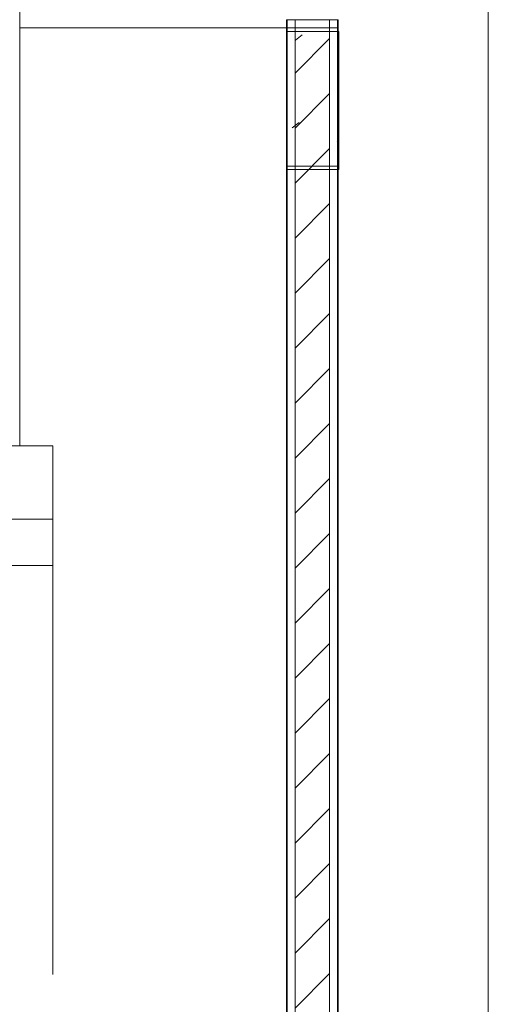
# Model space of a CAD drawing. Header units: metres. Extents: x 3.7 to 90.5, y -1.7 to 14.3.
# Tile 41 of 256: x 21.7 to 23, y 3.1 to 5.9. Entities that reach past the tile are written whole.
import ezdxf

# ---------------------------------------------------------------- set-up
doc = ezdxf.new("R2010")
doc.units = ezdxf.units.M
for name, color, linetype, lineweight in [('A-WALL', 7, 'Continuous', 18), ('A-WALL-PATT', 7, 'Continuous', 18), ('DUTOS', 7, 'Continuous', 18), ('G-ANNO-SYMB', 7, 'Continuous', 9), ('I-WALL', 7, 'Continuous', 18), ('M-HVAC-DUCT', 7, 'Continuous', 18), ('S-BEAM', 7, 'Continuous', 18)]:
    doc.layers.add(name, color=color, linetype=linetype, lineweight=lineweight)
pattern_1 = [(50, (22.355, 98.755), (0.5465545, -0.047815), [0.05715, -0.62865]), (355, (22.355, 98.755), (-0.1057276, 0.5731658), [0.04572, -0.50292]), (100.451, (22.401, 98.751), (0.4408277, 0.525349), [0.04857, -0.53427]), (46.184, (22.355, 98.907), (0.8132374, -0.126129), [0.08572, -0.94297]), (96.636, (22.423, 98.897), (0.712212, 0.742287), [0.07286, -0.80141]), (351.184, (22.355, 98.907), (0.7122166, 0.742274), [0.06858, -0.75438]), (21, (22.431, 98.869), (0.4548461, -0.306795), [0.05715, -0.62865]), (326, (22.431, 98.869), (0.185405, 0.55256), [0.04572, -0.50292]), (71.451, (22.469, 98.844), (0.640251, 0.2457632), [0.04857, -0.53427]), (37.5, (22.355, 98.755), (0.00926095, 0.2536672), [0.02515, -0.47168, 0.02515, -0.48539, -0.50482]), (37.5, (22.355, 98.755), (0.00926095, 0.2536672), [-1.007, 0.02515, -0.47968]), (7.5, (22.355, 98.755), (0.2004558, 0.30054595), [0.02515, -0.26594, 0.02515, -0.46025, -0.1924]), (7.5, (22.355, 98.755), (0.2004558, 0.30054595), [-0.77648, 0.02515, -0.16726]), (327.5, (22.185, 98.755), (0.40676816, -0.0171882), [0.02515, -0.16535, 0.02515, -0.56921, -0.78867]), (327.5, (22.185, 98.755), (0.40676816, -0.0171882), [-0.78486, 0.02515, -0.76352]), (317.5, (22.109, 98.755), (0.4443832, 0.0762794), [0.02515, -0.2225, 0.02515, -0.36957, -0.56007]), (317.5, (22.109, 98.755), (0.4443832, 0.0762794), [-0.64237, 0.02515, -0.53492])]

# ---------------------------------------------------------------- blocks, each defined once
blk = doc.blocks.new('4 GRE - ESCOLA DE CINEMA E AUDIOVISUAL CINE REX R07_rvt-1-Corte 1')
at = {"layer": 'A-WALL-PATT', "true_color": 0x804040}
h = blk.add_hatch(dxfattribs=at)
h.set_pattern_fill('FP_3', color=17, style=0, pattern_type=2)
h.set_pattern_definition([(0, (35.092, 5), (0, 0.075), []), (90, (35.092, 5), (-0.1125, 0.075), [0.075, -0.075])])
h.paths.add_polyline_path([(22.5623, 5.9438), (22.5873, 5.9438), (22.5873, 9.9121), (22.5289, 9.9121), (22.5289, 5.9438)])
at = {"layer": 'A-WALL-PATT', "true_color": 0x808080}
h = blk.add_hatch(dxfattribs=at)
h.set_pattern_fill('FP_1', color=8, style=0, pattern_type=2)
h.set_pattern_definition(pattern_1)
h.paths.add_polyline_path([(22.4373, -0.5936), (22.4398, -0.5936), (22.4398, 0.16), (22.4373, 0.16), (22.4373, -0.0881)])
h.paths.add_polyline_path([(22.4373, 2.32), (22.4398, 2.32), (22.4398, 5.9438), (22.4373, 5.9438), (22.4373, 2.411)])
h = blk.add_hatch(dxfattribs=at)
h.set_pattern_fill('FP_2', color=8, style=0, pattern_type=2)
h.set_pattern_definition([(45, (22.355, 98.755), (-0.07954951, 0.07954951), [])])
h.paths.add_polyline_path([(22.5623, -0.5936), (22.5623, 0.16), (22.4623, 0.16), (22.4623, -0.5936)])
h.paths.add_polyline_path([(22.4623, 2.32), (22.5623, 2.32), (22.5623, 5.9438), (22.4623, 5.9438), (22.4623, 2.411)])
h = blk.add_hatch(dxfattribs=at)
h.set_pattern_fill('FP_1', color=8, style=0, pattern_type=2)
h.set_pattern_definition(pattern_1)
h.paths.add_polyline_path([(22.5848, -0.5936), (22.5873, -0.5936), (22.5873, 0.16), (22.5848, 0.16), (22.5848, -0.0881)])
h.paths.add_polyline_path([(22.5873, 2.32), (22.5873, 5.9438), (22.5848, 5.9438), (22.5848, 2.32)])
at = {"layer": 'S-BEAM'}
h = blk.add_hatch(dxfattribs=at)
h.set_pattern_fill('FP_1', color=256, style=0, pattern_type=2)
h.set_pattern_definition(pattern_1)
h.paths.add_polyline_path([(22.5873, 5.52), (22.5873, 5.92), (22.4373, 5.92), (22.4373, 5.52)])
at = {"layer": 'A-WALL'}
for p, q in [((22.4373, 5.9438), (22.4373, 2.32)), ((22.5873, 5.9438), (22.4373, 5.9438)), ((22.4398, 5.9438), (22.4398, 2.32)), ((22.4623, 5.9438), (22.4623, 2.32)), ((22.5623, 5.9438), (22.5623, 2.32)), ((22.5848, 5.9438), (22.5848, 2.32)), ((22.5873, 2.32), (22.5873, 5.9438))]:
    blk.add_line(p, q, dxfattribs=at)
at = {"layer": 'I-WALL'}
blk.add_line((22.4373, 5.92), (21.6655, 5.92), dxfattribs=at)
at = {"layer": 'S-BEAM'}
for p, q in [((22.5873, 5.92), (22.4373, 5.92)), ((22.4373, 5.92), (22.4373, 5.52)), ((22.5873, 5.52), (22.5873, 5.92)), ((22.4373, 5.52), (22.5873, 5.52))]:
    blk.add_line(p, q, dxfattribs=at)
blk = doc.blocks.new('Family - V250-299462-Corte 1')
at = {"layer": 'S-BEAM'}
for p, q in [((22.5886, 5.91), (22.4386, 5.91)), ((22.4386, 5.91), (22.4386, 5.51)), ((22.5886, 5.51), (22.5886, 5.91)), ((22.4386, 5.51), (22.5886, 5.51))]:
    blk.add_line(p, q, dxfattribs=at)
blk = doc.blocks.new('ESTRUTURAL CINE REX _011_IFC-1-Corte 1')
at = {"layer": 'S-BEAM', "lineweight": 18}
blk.add_blockref('Family - V250-299462-Corte 1', (0, 0), dxfattribs=at)
blk = doc.blocks.new('BTS vanes - 1 Splitter Vanes-910587-Corte 1')
at = {"layer": 'M-HVAC-DUCT', "color": 6, "true_color": 0xff00ff}
for p, q in [((21.5362, 4.7115), (21.7612, 4.7115)), ((21.5362, 4.4993), (21.5362, 4.7115)), ((21.7612, 4.4993), (21.7612, 4.7115)), ((21.7612, 4.4993), (21.5362, 4.4993))]:
    blk.add_line(p, q, dxfattribs=at)

msp = doc.modelspace()

# ---------------------------------------------------------------- linework, layer by layer
at = {"layer": 'DUTOS', "color": 6, "true_color": 0xff00ff}
for p, q in [((21.6655, 9.345), (21.6655, 4.7115)), ((21.7612, 3.1819), (21.7612, 4.4993)), ((21.5362, 4.3648), (21.7612, 4.3648))]:
    msp.add_line(p, q, dxfattribs=at)
at = {"layer": 'G-ANNO-SYMB'}
msp.add_line((23.0213, 12.2209), (23.0213, -1.5015), dxfattribs=at)

# ---------------------------------------------------------------- block references
at = {"lineweight": 5}
for name in ['4 GRE - ESCOLA DE CINEMA E AUDIOVISUAL CINE REX R07_rvt-1-Corte 1', 'ESTRUTURAL CINE REX _011_IFC-1-Corte 1']:
    msp.add_blockref(name, (0, 0), dxfattribs=at)
at = {"layer": 'M-HVAC-DUCT', "color": 6, "true_color": 0xff00ff}
msp.add_blockref('BTS vanes - 1 Splitter Vanes-910587-Corte 1', (0, 0), dxfattribs=at)

doc.saveas('drawing.dxf')
